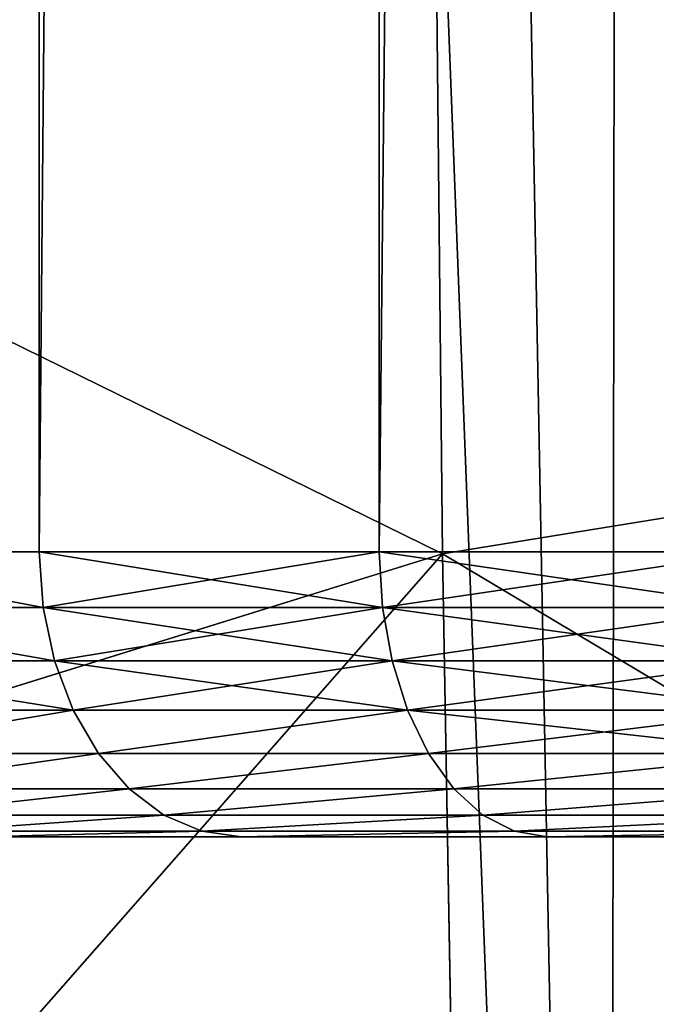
# Model space of a CAD drawing. Extents: x 0 to 21.4, y 0 to 18.7.
# Tile 31 of 256: x 10.343 to 10.455, y 4.298 to 4.471. Entities that reach past the tile are written whole.
import ezdxf

# ---------------------------------------------------------------- set-up
doc = ezdxf.new("R2010")
doc.units = 0
doc.header["$LTSCALE"] = 2.54
doc.layers.get('0').update_dxf_attribs({"color": 13, "linetype": 'CONTINUOUS'})

# ---------------------------------------------------------------- blocks, each defined once
blk = doc.blocks.new('GRUPUJ_36')
at = {"color": 0}
for p, q in [((11.00666, 8.56722, 1.14802), (10.9608, 8.85, 1.07455)), ((11.00666, 8.56722, 1.14802), (10.9608, 8.85, 1.07455)), ((11.64411, 8.59653, 4.22452), (5.57551, 8.60289, 4.25732)), ((11.64411, 8.59653, 4.22452), (5.57551, 8.60289, 4.25732)), ((11.64411, 8.59653, 4.22452), (5.57551, 8.36186, 4.20603)), ((11.64411, 8.59653, 4.22452), (5.57551, 8.36186, 4.20603)), ((11.22167, 8.57101, 1.13815), (11.00666, 8.56722, 1.14802)), ((11.22167, 8.57101, 1.13815), (11.00666, 8.56722, 1.14802)), ((11.00666, 8.56722, 1.14802), (10.79047, 8.56499, 1.1553)), ((11.00666, 8.56722, 1.14802), (10.79047, 8.56499, 1.1553)), ((11.0905, 8.29722, 1.24612), (11.00666, 8.56722, 1.14802)), ((11.30634, 8.304, 1.2239), (11.00666, 8.56722, 1.14802)), ((11.0905, 8.29722, 1.24612), (11.00666, 8.56722, 1.14802)), ((11.30634, 8.304, 1.2239), (11.00666, 8.56722, 1.14802))]:
    blk.add_line(p, q, dxfattribs=at)
mesh = blk.add_polyface(dxfattribs=at)
corners = [(11.67551, 8.85, 4.27455), (5.57551, 8.60289, 4.25732), (11.64411, 8.59653, 4.22452)]
mesh.append_faces([[corners[k] for k in face] for face in [(0, 1, 2)]], dxfattribs={"color": 0})
mesh = blk.add_polyface(dxfattribs=at)
corners = [(11.67551, 8.85, 4.27455), (5.57551, 8.67771, 4.26254), (5.57551, 8.60289, 4.25732), (5.57551, 8.76386, 4.26854), (5.57551, 8.85, 4.27455)]
mesh.append_faces([[corners[k] for k in face] for face in [(0, 1, 2), (3, 0, 4)]], dxfattribs={"vtx0": -1, "color": 0})
mesh.append_faces([[corners[k] for k in face] for face in [(1, 0, 3)]], dxfattribs={"vtx0": -1, "vtx1": -1, "color": 0})
mesh = blk.add_polyface(dxfattribs=at)
corners = [(10.9608, 8.85, 1.07455), (10.79047, 8.56499, 1.1553), (10.74615, 8.85, 1.07455), (11.00666, 8.56722, 1.14802)]
mesh.append_faces([[corners[k] for k in face] for face in [(0, 1, 2), (1, 0, 3)]], dxfattribs={"vtx0": -1, "color": 0})
mesh = blk.add_polyface(dxfattribs=at)
corners = [(11.17545, 8.85, 1.07455), (11.00666, 8.56722, 1.14802), (10.9608, 8.85, 1.07455), (11.22167, 8.57101, 1.13815)]
mesh.append_faces([[corners[k] for k in face] for face in [(0, 1, 2), (1, 0, 3)]], dxfattribs={"vtx0": -1, "color": 0})
mesh = blk.add_polyface(dxfattribs=at)
corners = [(11.64411, 8.59653, 4.22452), (5.57551, 8.48237, 4.23167), (5.57551, 8.36186, 4.20603), (5.57551, 8.60289, 4.25732)]
mesh.append_faces([[corners[k] for k in face] for face in [(0, 1, 2), (1, 0, 3)]], dxfattribs={"vtx0": -1, "color": 0})
mesh = blk.add_polyface(dxfattribs=at)
corners = [(11.64411, 8.59653, 4.22452), (5.57551, 8.36186, 4.20603), (11.58873, 8.3504, 4.14685)]
mesh.append_faces([[corners[k] for k in face] for face in [(0, 1, 2)]], dxfattribs={"color": 0})
mesh = blk.add_polyface(dxfattribs=at)
corners = [(11.30634, 8.304, 1.2239), (11.00666, 8.56722, 1.14802), (11.22167, 8.57101, 1.13815)]
mesh.append_faces([[corners[k] for k in face] for face in [(0, 1, 2)]], dxfattribs={"color": 0})
mesh = blk.add_polyface(dxfattribs=at)
corners = [(11.00666, 8.56722, 1.14802), (10.87204, 8.29326, 1.26288), (10.79047, 8.56499, 1.1553), (11.0905, 8.29722, 1.24612)]
mesh.append_faces([[corners[k] for k in face] for face in [(0, 1, 2), (1, 0, 3)]], dxfattribs={"vtx0": -1, "color": 0})
mesh = blk.add_polyface(dxfattribs=at)
corners = [(11.30634, 8.304, 1.2239), (11.0905, 8.29722, 1.24612), (11.00666, 8.56722, 1.14802)]
mesh.append_faces([[corners[k] for k in face] for face in [(0, 1, 2)]], dxfattribs={"color": 0})
blk = doc.blocks.new('OUTERSHELL')
at = {"color": 0}
for p, q in [((11.03014, 1.98559, 2.34338), (11.03014, 2.04577, 2.38026)), ((11.03014, 2.04577, 1.57863), (11.03014, 1.98559, 1.61551)), ((11.03014, 2.04577, 1.57863), (11.03014, 1.98559, 1.61551)), ((11.03014, 1.98559, 2.34338), (11.03014, 2.04577, 2.38026)), ((11.02917, 1.97984, 1.6076), (11.02917, 2.04133, 1.56991)), ((11.02917, 1.97984, 1.6076), (11.02917, 2.04133, 1.56991)), ((11.02917, 2.04133, 2.38898), (11.02917, 1.97984, 2.35129)), ((11.02917, 2.04133, 2.38898), (11.02917, 1.97984, 2.35129)), ((11.02633, 1.97431, 1.59998), (11.02633, 2.03706, 1.56153)), ((11.02633, 1.97431, 1.59998), (11.02633, 2.03706, 1.56153)), ((11.02633, 2.03706, 2.39736), (11.02633, 1.97431, 2.3589)), ((11.02633, 2.03706, 2.39736), (11.02633, 1.97431, 2.3589)), ((11.02171, 1.96921, 1.59297), (11.02171, 2.03312, 1.5538)), ((11.02171, 1.96921, 1.59297), (11.02171, 2.03312, 1.5538)), ((11.02171, 2.03312, 2.40509), (11.02171, 1.96921, 2.36592)), ((11.02171, 2.03312, 2.40509), (11.02171, 1.96921, 2.36592)), ((11.01549, 1.96474, 1.58682), (11.01549, 2.02967, 1.54703)), ((11.01549, 1.96474, 1.58682), (11.01549, 2.02967, 1.54703)), ((11.01549, 2.02967, 2.41186), (11.01549, 1.96474, 2.37207)), ((11.01549, 2.02967, 2.41186), (11.01549, 1.96474, 2.37207)), ((11.00791, 1.96108, 1.58177), (11.00791, 2.02684, 1.54147)), ((11.00791, 1.96108, 1.58177), (11.00791, 2.02684, 1.54147)), ((11.00791, 2.02684, 2.41742), (11.00791, 1.96108, 2.37711)), ((11.00791, 2.02684, 2.41742), (11.00791, 1.96108, 2.37711)), ((10.99927, 1.95835, 1.57802), (10.99927, 2.02474, 1.53734)), ((10.99927, 1.95835, 1.57802), (10.99927, 2.02474, 1.53734)), ((10.99927, 2.02474, 2.42155), (10.99927, 1.95835, 2.38086)), ((10.99927, 2.02474, 2.42155), (10.99927, 1.95835, 2.38086)), ((10.98014, 1.95611, 1.57494), (10.98014, 2.023, 1.53394)), ((10.98014, 2.023, 2.42495), (10.98014, 1.95611, 2.38395)), ((10.98014, 1.95611, 1.57494), (10.98014, 2.023, 1.53394)), ((10.98014, 2.023, 2.42495), (10.98014, 1.95611, 2.38395)), ((10.98989, 1.95667, 1.57572), (10.98989, 2.02344, 1.5348)), ((10.98989, 1.95667, 1.57572), (10.98989, 2.02344, 1.5348)), ((10.98989, 2.02344, 2.42409), (10.98989, 1.95667, 2.38317)), ((10.98989, 2.02344, 2.42409), (10.98989, 1.95667, 2.38317)), ((11.03014, 1.98559, 1.61551), (11.02917, 1.97984, 1.6076)), ((11.03014, 1.98559, 1.61551), (11.02917, 1.97984, 1.6076)), ((11.02917, 1.97984, 2.35129), (11.03014, 1.98559, 2.34338)), ((11.02917, 1.97984, 2.35129), (11.03014, 1.98559, 2.34338)), ((11.03014, 1.93191, 2.29753), (11.03014, 1.98559, 2.34338)), ((11.03014, 1.98559, 1.61551), (11.03014, 1.93191, 1.66136)), ((11.03014, 1.98559, 1.61551), (11.03014, 1.93191, 1.66136)), ((11.03014, 1.93191, 2.29753), (11.03014, 1.98559, 2.34338)), ((11.02917, 1.97984, 1.6076), (11.02633, 1.97431, 1.59998)), ((11.02917, 1.97984, 1.6076), (11.02633, 1.97431, 1.59998)), ((11.02633, 1.97431, 2.3589), (11.02917, 1.97984, 2.35129)), ((11.02633, 1.97431, 2.3589), (11.02917, 1.97984, 2.35129)), ((11.02917, 1.92499, 1.65444), (11.02917, 1.97984, 1.6076)), ((11.02917, 1.92499, 1.65444), (11.02917, 1.97984, 1.6076)), ((11.02917, 1.97984, 2.35129), (11.02917, 1.92499, 2.30445)), ((11.02917, 1.97984, 2.35129), (11.02917, 1.92499, 2.30445)), ((11.02633, 1.97431, 1.59998), (11.02171, 1.96921, 1.59297)), ((11.02633, 1.97431, 1.59998), (11.02171, 1.96921, 1.59297)), ((11.02171, 1.96921, 2.36592), (11.02633, 1.97431, 2.3589)), ((11.02171, 1.96921, 2.36592), (11.02633, 1.97431, 2.3589)), ((11.02633, 1.91834, 1.64778), (11.02633, 1.97431, 1.59998)), ((11.02633, 1.91834, 1.64778), (11.02633, 1.97431, 1.59998)), ((11.02633, 1.97431, 2.3589), (11.02633, 1.91834, 2.3111)), ((11.02633, 1.97431, 2.3589), (11.02633, 1.91834, 2.3111)), ((11.02171, 1.96921, 1.59297), (11.01549, 1.96474, 1.58682)), ((11.02171, 1.96921, 1.59297), (11.01549, 1.96474, 1.58682)), ((11.01549, 1.96474, 2.37207), (11.02171, 1.96921, 2.36592)), ((11.01549, 1.96474, 2.37207), (11.02171, 1.96921, 2.36592)), ((11.02171, 1.91221, 1.64165), (11.02171, 1.96921, 1.59297)), ((11.02171, 1.91221, 1.64165), (11.02171, 1.96921, 1.59297)), ((11.02171, 1.96921, 2.36592), (11.02171, 1.91221, 2.31724)), ((11.02171, 1.96921, 2.36592), (11.02171, 1.91221, 2.31724)), ((11.01549, 1.96474, 1.58682), (11.00791, 1.96108, 1.58177)), ((11.00791, 1.96108, 2.37711), (11.01549, 1.96474, 2.37207)), ((11.01549, 1.96474, 1.58682), (11.00791, 1.96108, 1.58177)), ((11.00791, 1.96108, 2.37711), (11.01549, 1.96474, 2.37207)), ((11.01549, 1.90684, 1.63628), (11.01549, 1.96474, 1.58682)), ((11.01549, 1.90684, 1.63628), (11.01549, 1.96474, 1.58682)), ((11.01549, 1.96474, 2.37207), (11.01549, 1.90684, 2.32261)), ((11.01549, 1.96474, 2.37207), (11.01549, 1.90684, 2.32261)), ((11.00791, 1.96108, 1.58177), (10.99927, 1.95835, 1.57802)), ((11.00791, 1.96108, 1.58177), (10.99927, 1.95835, 1.57802)), ((10.99927, 1.95835, 2.38086), (11.00791, 1.96108, 2.37711)), ((10.99927, 1.95835, 2.38086), (11.00791, 1.96108, 2.37711)), ((11.00791, 1.90243, 1.63187), (11.00791, 1.96108, 1.58177)), ((11.00791, 1.90243, 1.63187), (11.00791, 1.96108, 1.58177)), ((11.00791, 1.96108, 2.37711), (11.00791, 1.90243, 2.32702)), ((11.00791, 1.96108, 2.37711), (11.00791, 1.90243, 2.32702)), ((10.99927, 1.95835, 1.57802), (10.98989, 1.95667, 1.57572)), ((10.98989, 1.95667, 2.38317), (10.99927, 1.95835, 2.38086)), ((10.99927, 1.95835, 1.57802), (10.98989, 1.95667, 1.57572)), ((10.98989, 1.95667, 2.38317), (10.99927, 1.95835, 2.38086)), ((10.99927, 1.89915, 1.62859), (10.99927, 1.95835, 1.57802)), ((10.99927, 1.89915, 1.62859), (10.99927, 1.95835, 1.57802)), ((10.99927, 1.95835, 2.38086), (10.99927, 1.89915, 2.3303)), ((10.99927, 1.95835, 2.38086), (10.99927, 1.89915, 2.3303)), ((10.98014, 1.95611, 1.57494), (4.52702, 1.95611, 1.57494)), ((10.98014, 1.95611, 1.57494), (4.52702, 1.95611, 1.57494)), ((10.98014, 1.95611, 2.38395), (4.52702, 1.95611, 2.38395)), ((10.98014, 1.95611, 2.38395), (4.52702, 1.95611, 2.38395)), ((10.98989, 1.95667, 1.57572), (10.98014, 1.95611, 1.57494)), ((10.98989, 1.95667, 1.57572), (10.98014, 1.95611, 1.57494)), ((10.98989, 1.95667, 2.38317), (10.98014, 1.95611, 2.38395)), ((10.98989, 1.95667, 2.38317), (10.98014, 1.95611, 2.38395)), ((10.98014, 1.89645, 1.62589), (10.98014, 1.95611, 1.57494)), ((10.98014, 1.95611, 2.38395), (10.98014, 1.89645, 2.333)), ((10.98014, 1.89645, 1.62589), (10.98014, 1.95611, 1.57494)), ((10.98014, 1.95611, 2.38395), (10.98014, 1.89645, 2.333)), ((10.98989, 1.89713, 1.62657), (10.98989, 1.95667, 1.57572)), ((10.98989, 1.89713, 1.62657), (10.98989, 1.95667, 1.57572)), ((10.98989, 1.95667, 2.38317), (10.98989, 1.89713, 2.33232)), ((10.98989, 1.95667, 2.38317), (10.98989, 1.89713, 2.33232)), ((11.02917, 1.92499, 1.65444), (11.03014, 1.93191, 1.66136)), ((11.03014, 1.93191, 2.29753), (11.02917, 1.92499, 2.30445)), ((11.03014, 1.93191, 2.29753), (11.02917, 1.92499, 2.30445)), ((11.02917, 1.92499, 1.65444), (11.03014, 1.93191, 1.66136)), ((11.03014, 1.88607, 2.24386), (11.03014, 1.93191, 2.29753)), ((11.03014, 1.93191, 1.66136), (11.03014, 1.88607, 1.71503)), ((11.03014, 1.88607, 2.24386), (11.03014, 1.93191, 2.29753)), ((11.03014, 1.93191, 1.66136), (11.03014, 1.88607, 1.71503)), ((11.02633, 1.91834, 1.64778), (11.02917, 1.92499, 1.65444)), ((11.02917, 1.92499, 2.30445), (11.02633, 1.91834, 2.3111)), ((11.02917, 1.92499, 2.30445), (11.02633, 1.91834, 2.3111)), ((11.02633, 1.91834, 1.64778), (11.02917, 1.92499, 1.65444)), ((11.02917, 1.92499, 2.30445), (11.02917, 1.87815, 2.24961)), ((11.02917, 1.92499, 2.30445), (11.02917, 1.87815, 2.24961)), ((11.02917, 1.87815, 1.70928), (11.02917, 1.92499, 1.65444)), ((11.02917, 1.87815, 1.70928), (11.02917, 1.92499, 1.65444)), ((11.02171, 1.91221, 1.64165), (11.02633, 1.91834, 1.64778)), ((11.02633, 1.91834, 2.3111), (11.02171, 1.91221, 2.31724)), ((11.02633, 1.91834, 2.3111), (11.02171, 1.91221, 2.31724)), ((11.02171, 1.91221, 1.64165), (11.02633, 1.91834, 1.64778)), ((11.02633, 1.91834, 2.3111), (11.02633, 1.87054, 2.25514)), ((11.02633, 1.87054, 1.70375), (11.02633, 1.91834, 1.64778)), ((11.02633, 1.91834, 2.3111), (11.02633, 1.87054, 2.25514)), ((11.02633, 1.87054, 1.70375), (11.02633, 1.91834, 1.64778)), ((11.01549, 1.90684, 1.63628), (11.02171, 1.91221, 1.64165)), ((11.02171, 1.91221, 2.31724), (11.01549, 1.90684, 2.32261)), ((11.01549, 1.90684, 1.63628), (11.02171, 1.91221, 1.64165)), ((11.02171, 1.91221, 2.31724), (11.01549, 1.90684, 2.32261)), ((11.02171, 1.91221, 2.31724), (11.02171, 1.86352, 2.26023)), ((11.02171, 1.86352, 1.69865), (11.02171, 1.91221, 1.64165)), ((11.02171, 1.86352, 1.69865), (11.02171, 1.91221, 1.64165)), ((11.02171, 1.91221, 2.31724), (11.02171, 1.86352, 2.26023)), ((11.00791, 1.90243, 1.63187), (11.01549, 1.90684, 1.63628)), ((11.01549, 1.90684, 2.32261), (11.00791, 1.90243, 2.32702)), ((11.01549, 1.90684, 2.32261), (11.00791, 1.90243, 2.32702)), ((11.00791, 1.90243, 1.63187), (11.01549, 1.90684, 1.63628)), ((11.01549, 1.85737, 1.69419), (11.01549, 1.90684, 1.63628)), ((11.01549, 1.90684, 2.32261), (11.01549, 1.85737, 2.2647)), ((11.01549, 1.85737, 1.69419), (11.01549, 1.90684, 1.63628)), ((11.01549, 1.90684, 2.32261), (11.01549, 1.85737, 2.2647)), ((10.99927, 1.89915, 1.62859), (11.00791, 1.90243, 1.63187)), ((11.00791, 1.90243, 2.32702), (10.99927, 1.89915, 2.3303)), ((10.99927, 1.89915, 1.62859), (11.00791, 1.90243, 1.63187)), ((11.00791, 1.90243, 2.32702), (10.99927, 1.89915, 2.3303)), ((11.00791, 1.85233, 1.69052), (11.00791, 1.90243, 1.63187)), ((11.00791, 1.90243, 2.32702), (11.00791, 1.85233, 2.26837)), ((11.00791, 1.85233, 1.69052), (11.00791, 1.90243, 1.63187)), ((11.00791, 1.90243, 2.32702), (11.00791, 1.85233, 2.26837)), ((10.98989, 1.89713, 1.62657), (10.99927, 1.89915, 1.62859)), ((10.99927, 1.89915, 2.3303), (10.98989, 1.89713, 2.33232)), ((10.98989, 1.89713, 1.62657), (10.99927, 1.89915, 1.62859)), ((10.99927, 1.89915, 2.3303), (10.98989, 1.89713, 2.33232)), ((10.99927, 1.84858, 1.6878), (10.99927, 1.89915, 1.62859)), ((10.99927, 1.84858, 1.6878), (10.99927, 1.89915, 1.62859)), ((10.99927, 1.89915, 2.3303), (10.99927, 1.84858, 2.27109)), ((10.99927, 1.89915, 2.3303), (10.99927, 1.84858, 2.27109)), ((10.98014, 1.89645, 1.62589), (4.52289, 1.8981, 1.62466)), ((10.98014, 1.89645, 1.62589), (4.52289, 1.8981, 1.62466)), ((10.98014, 1.89645, 2.333), (4.52289, 1.8981, 2.33423)), ((10.98014, 1.89645, 2.333), (4.52289, 1.8981, 2.33423)), ((10.98989, 1.89713, 1.62657), (10.98014, 1.89645, 1.62589)), ((10.98989, 1.89713, 2.33232), (10.98014, 1.89645, 2.333)), ((10.98989, 1.89713, 2.33232), (10.98014, 1.89645, 2.333)), ((10.98989, 1.89713, 1.62657), (10.98014, 1.89645, 1.62589)), ((10.98989, 1.84627, 1.68612), (10.98989, 1.89713, 1.62657)), ((10.98989, 1.89713, 2.33232), (10.98989, 1.84627, 2.27276)), ((10.98989, 1.84627, 1.68612), (10.98989, 1.89713, 1.62657)), ((10.98989, 1.89713, 2.33232), (10.98989, 1.84627, 2.27276)), ((10.98014, 1.84549, 1.68556), (10.98014, 1.89645, 1.62589)), ((10.98014, 1.89645, 2.333), (10.98014, 1.84549, 2.27333)), ((10.98014, 1.89645, 2.333), (10.98014, 1.84549, 2.27333)), ((10.98014, 1.84549, 1.68556), (10.98014, 1.89645, 1.62589))]:
    blk.add_line(p, q, dxfattribs=at)
mesh = blk.add_polyface(dxfattribs=at)
corners = [(11.03014, 1.80569, 1.90907), (11.03014, 1.80569, 2.04982), (11.03014, 1.80015, 1.97944), (11.03014, 1.82217, 2.11845), (11.03014, 1.82217, 1.84043), (11.03014, 1.84918, 2.18367), (11.03014, 1.84918, 1.77522), (11.03014, 1.88607, 2.24386), (11.03014, 1.88607, 1.71503), (11.03014, 1.93191, 2.29753), (11.03014, 1.93191, 1.66136), (11.03014, 1.98559, 2.34338), (11.03014, 1.98559, 1.61551), (11.03014, 2.04577, 2.38026), (11.03014, 2.04577, 1.57863), (11.03014, 2.11099, 2.40727), (11.03014, 2.11099, 1.55162), (11.03014, 2.17963, 2.42375), (11.03014, 2.17963, 1.53514), (11.03014, 2.25, 2.42929), (11.03014, 2.25, 1.5296), (11.03014, 2.32037, 2.42375), (11.03014, 2.32037, 1.53514), (11.03014, 2.38901, 2.40727), (11.03014, 2.38901, 1.55162), (11.03014, 2.45423, 2.38026), (11.03014, 2.45423, 1.57863), (11.03014, 2.51441, 2.34338), (11.03014, 2.51441, 1.61551), (11.03014, 2.56809, 2.29753), (11.03014, 2.56809, 1.66136), (11.03014, 2.61393, 2.24386), (11.03014, 2.61393, 1.71503), (11.03014, 2.65082, 2.18367), (11.03014, 2.65082, 1.77522), (11.03014, 2.67783, 2.11845), (11.03014, 2.67783, 1.84043), (11.03014, 2.69431, 2.04982), (11.03014, 2.69431, 1.90907), (11.03014, 2.69985, 1.97944)]
mesh.append_faces([[corners[k] for k in face] for face in [(0, 1, 2), (37, 38, 39)]], dxfattribs={"vtx0": -1, "color": 0})
mesh.append_faces([[corners[k] for k in face] for face in [(1, 0, 3), (3, 4, 5), (5, 6, 7), (7, 8, 9), (9, 10, 11), (11, 12, 13), (13, 14, 15), (15, 16, 17), (17, 18, 19), (19, 20, 21), (21, 22, 23), (23, 24, 25), (25, 26, 27), (27, 28, 29), (29, 30, 31), (31, 32, 33), (33, 34, 35), (35, 36, 37)]], dxfattribs={"vtx0": -1, "vtx1": -1, "color": 0})
mesh.append_faces([[corners[k] for k in face] for face in [(3, 0, 4), (5, 4, 6), (7, 6, 8), (9, 8, 10), (11, 10, 12), (13, 12, 14), (15, 14, 16), (17, 16, 18), (19, 18, 20), (21, 20, 22), (23, 22, 24), (25, 24, 26), (27, 26, 28), (29, 28, 30), (31, 30, 32), (33, 32, 34), (35, 34, 36), (37, 36, 38)]], dxfattribs={"vtx0": -1, "vtx2": -1, "color": 0})
mesh = blk.add_polyface(dxfattribs=at)
corners = [(11.02917, 2.04133, 1.56991), (11.03014, 1.98559, 1.61551), (11.02917, 1.97984, 1.6076), (11.03014, 2.04577, 1.57863)]
mesh.append_faces([[corners[k] for k in face] for face in [(0, 1, 2), (1, 0, 3)]], dxfattribs={"vtx0": -1, "color": 0})
mesh = blk.add_polyface(dxfattribs=at)
corners = [(11.03014, 1.98559, 2.34338), (11.02917, 2.04133, 2.38898), (11.02917, 1.97984, 2.35129), (11.03014, 2.04577, 2.38026)]
mesh.append_faces([[corners[k] for k in face] for face in [(0, 1, 2), (1, 0, 3)]], dxfattribs={"vtx0": -1, "color": 0})
mesh = blk.add_polyface(dxfattribs=at)
corners = [(11.02633, 2.03706, 1.56153), (11.02917, 1.97984, 1.6076), (11.02633, 1.97431, 1.59998), (11.02917, 2.04133, 1.56991)]
mesh.append_faces([[corners[k] for k in face] for face in [(0, 1, 2), (1, 0, 3)]], dxfattribs={"vtx0": -1, "color": 0})
mesh = blk.add_polyface(dxfattribs=at)
corners = [(11.02917, 1.97984, 2.35129), (11.02633, 2.03706, 2.39736), (11.02633, 1.97431, 2.3589), (11.02917, 2.04133, 2.38898)]
mesh.append_faces([[corners[k] for k in face] for face in [(0, 1, 2), (1, 0, 3)]], dxfattribs={"vtx0": -1, "color": 0})
mesh = blk.add_polyface(dxfattribs=at)
corners = [(11.02171, 2.03312, 1.5538), (11.02633, 1.97431, 1.59998), (11.02171, 1.96921, 1.59297), (11.02633, 2.03706, 1.56153)]
mesh.append_faces([[corners[k] for k in face] for face in [(0, 1, 2), (1, 0, 3)]], dxfattribs={"vtx0": -1, "color": 0})
mesh = blk.add_polyface(dxfattribs=at)
corners = [(11.02633, 1.97431, 2.3589), (11.02171, 2.03312, 2.40509), (11.02171, 1.96921, 2.36592), (11.02633, 2.03706, 2.39736)]
mesh.append_faces([[corners[k] for k in face] for face in [(0, 1, 2), (1, 0, 3)]], dxfattribs={"vtx0": -1, "color": 0})
mesh = blk.add_polyface(dxfattribs=at)
corners = [(11.01549, 2.02967, 1.54703), (11.02171, 1.96921, 1.59297), (11.01549, 1.96474, 1.58682), (11.02171, 2.03312, 1.5538)]
mesh.append_faces([[corners[k] for k in face] for face in [(0, 1, 2), (1, 0, 3)]], dxfattribs={"vtx0": -1, "color": 0})
mesh = blk.add_polyface(dxfattribs=at)
corners = [(11.02171, 1.96921, 2.36592), (11.01549, 2.02967, 2.41186), (11.01549, 1.96474, 2.37207), (11.02171, 2.03312, 2.40509)]
mesh.append_faces([[corners[k] for k in face] for face in [(0, 1, 2), (1, 0, 3)]], dxfattribs={"vtx0": -1, "color": 0})
mesh = blk.add_polyface(dxfattribs=at)
corners = [(11.00791, 2.02684, 1.54147), (11.01549, 1.96474, 1.58682), (11.00791, 1.96108, 1.58177), (11.01549, 2.02967, 1.54703)]
mesh.append_faces([[corners[k] for k in face] for face in [(0, 1, 2), (1, 0, 3)]], dxfattribs={"vtx0": -1, "color": 0})
mesh = blk.add_polyface(dxfattribs=at)
corners = [(11.00791, 1.96108, 2.37711), (11.01549, 2.02967, 2.41186), (11.00791, 2.02684, 2.41742), (11.01549, 1.96474, 2.37207)]
mesh.append_faces([[corners[k] for k in face] for face in [(0, 1, 2), (1, 0, 3)]], dxfattribs={"vtx0": -1, "color": 0})
mesh = blk.add_polyface(dxfattribs=at)
corners = [(10.99927, 2.02474, 1.53734), (11.00791, 1.96108, 1.58177), (10.99927, 1.95835, 1.57802), (11.00791, 2.02684, 1.54147)]
mesh.append_faces([[corners[k] for k in face] for face in [(0, 1, 2), (1, 0, 3)]], dxfattribs={"vtx0": -1, "color": 0})
mesh = blk.add_polyface(dxfattribs=at)
corners = [(10.99927, 1.95835, 2.38086), (11.00791, 2.02684, 2.41742), (10.99927, 2.02474, 2.42155), (11.00791, 1.96108, 2.37711)]
mesh.append_faces([[corners[k] for k in face] for face in [(0, 1, 2), (1, 0, 3)]], dxfattribs={"vtx0": -1, "color": 0})
mesh = blk.add_polyface(dxfattribs=at)
corners = [(10.98989, 2.02344, 1.5348), (10.99927, 1.95835, 1.57802), (10.98989, 1.95667, 1.57572), (10.99927, 2.02474, 1.53734)]
mesh.append_faces([[corners[k] for k in face] for face in [(0, 1, 2), (1, 0, 3)]], dxfattribs={"vtx0": -1, "color": 0})
mesh = blk.add_polyface(dxfattribs=at)
corners = [(10.98989, 1.95667, 2.38317), (10.99927, 2.02474, 2.42155), (10.98989, 2.02344, 2.42409), (10.99927, 1.95835, 2.38086)]
mesh.append_faces([[corners[k] for k in face] for face in [(0, 1, 2), (1, 0, 3)]], dxfattribs={"vtx0": -1, "color": 0})
mesh = blk.add_polyface(dxfattribs=at)
corners = [(4.53229, 2.023, 1.53394), (10.98014, 1.95611, 1.57494), (4.52702, 1.95611, 1.57494), (10.98014, 2.023, 1.53394)]
mesh.append_faces([[corners[k] for k in face] for face in [(0, 1, 2), (1, 0, 3)]], dxfattribs={"vtx0": -1, "color": 0})
mesh = blk.add_polyface(dxfattribs=at)
corners = [(10.98014, 1.95611, 2.38395), (4.53229, 2.023, 2.42495), (4.52702, 1.95611, 2.38395), (10.98014, 2.023, 2.42495)]
mesh.append_faces([[corners[k] for k in face] for face in [(0, 1, 2), (1, 0, 3)]], dxfattribs={"vtx0": -1, "color": 0})
mesh = blk.add_polyface(dxfattribs=at)
corners = [(10.98014, 2.023, 1.53394), (10.98989, 1.95667, 1.57572), (10.98014, 1.95611, 1.57494), (10.98989, 2.02344, 1.5348)]
mesh.append_faces([[corners[k] for k in face] for face in [(0, 1, 2), (1, 0, 3)]], dxfattribs={"vtx0": -1, "color": 0})
mesh = blk.add_polyface(dxfattribs=at)
corners = [(10.98014, 1.95611, 2.38395), (10.98989, 2.02344, 2.42409), (10.98014, 2.023, 2.42495), (10.98989, 1.95667, 2.38317)]
mesh.append_faces([[corners[k] for k in face] for face in [(0, 1, 2), (1, 0, 3)]], dxfattribs={"vtx0": -1, "color": 0})
mesh = blk.add_polyface(dxfattribs=at)
corners = [(11.02917, 1.97984, 1.6076), (11.03014, 1.93191, 1.66136), (11.02917, 1.92499, 1.65444), (11.03014, 1.98559, 1.61551)]
mesh.append_faces([[corners[k] for k in face] for face in [(0, 1, 2), (1, 0, 3)]], dxfattribs={"vtx0": -1, "color": 0})
mesh = blk.add_polyface(dxfattribs=at)
corners = [(11.03014, 1.93191, 2.29753), (11.02917, 1.97984, 2.35129), (11.02917, 1.92499, 2.30445), (11.03014, 1.98559, 2.34338)]
mesh.append_faces([[corners[k] for k in face] for face in [(0, 1, 2), (1, 0, 3)]], dxfattribs={"vtx0": -1, "color": 0})
mesh = blk.add_polyface(dxfattribs=at)
corners = [(11.02633, 1.97431, 1.59998), (11.02917, 1.92499, 1.65444), (11.02633, 1.91834, 1.64778), (11.02917, 1.97984, 1.6076)]
mesh.append_faces([[corners[k] for k in face] for face in [(0, 1, 2), (1, 0, 3)]], dxfattribs={"vtx0": -1, "color": 0})
mesh = blk.add_polyface(dxfattribs=at)
corners = [(11.02917, 1.92499, 2.30445), (11.02633, 1.97431, 2.3589), (11.02633, 1.91834, 2.3111), (11.02917, 1.97984, 2.35129)]
mesh.append_faces([[corners[k] for k in face] for face in [(0, 1, 2), (1, 0, 3)]], dxfattribs={"vtx0": -1, "color": 0})
mesh = blk.add_polyface(dxfattribs=at)
corners = [(11.02171, 1.96921, 1.59297), (11.02633, 1.91834, 1.64778), (11.02171, 1.91221, 1.64165), (11.02633, 1.97431, 1.59998)]
mesh.append_faces([[corners[k] for k in face] for face in [(0, 1, 2), (1, 0, 3)]], dxfattribs={"vtx0": -1, "color": 0})
mesh = blk.add_polyface(dxfattribs=at)
corners = [(11.02633, 1.91834, 2.3111), (11.02171, 1.96921, 2.36592), (11.02171, 1.91221, 2.31724), (11.02633, 1.97431, 2.3589)]
mesh.append_faces([[corners[k] for k in face] for face in [(0, 1, 2), (1, 0, 3)]], dxfattribs={"vtx0": -1, "color": 0})
mesh = blk.add_polyface(dxfattribs=at)
corners = [(11.01549, 1.96474, 1.58682), (11.02171, 1.91221, 1.64165), (11.01549, 1.90684, 1.63628), (11.02171, 1.96921, 1.59297)]
mesh.append_faces([[corners[k] for k in face] for face in [(0, 1, 2), (1, 0, 3)]], dxfattribs={"vtx0": -1, "color": 0})
mesh = blk.add_polyface(dxfattribs=at)
corners = [(11.02171, 1.91221, 2.31724), (11.01549, 1.96474, 2.37207), (11.01549, 1.90684, 2.32261), (11.02171, 1.96921, 2.36592)]
mesh.append_faces([[corners[k] for k in face] for face in [(0, 1, 2), (1, 0, 3)]], dxfattribs={"vtx0": -1, "color": 0})
mesh = blk.add_polyface(dxfattribs=at)
corners = [(11.00791, 1.96108, 1.58177), (11.01549, 1.90684, 1.63628), (11.00791, 1.90243, 1.63187), (11.01549, 1.96474, 1.58682)]
mesh.append_faces([[corners[k] for k in face] for face in [(0, 1, 2), (1, 0, 3)]], dxfattribs={"vtx0": -1, "color": 0})
mesh = blk.add_polyface(dxfattribs=at)
corners = [(11.01549, 1.90684, 2.32261), (11.00791, 1.96108, 2.37711), (11.00791, 1.90243, 2.32702), (11.01549, 1.96474, 2.37207)]
mesh.append_faces([[corners[k] for k in face] for face in [(0, 1, 2), (1, 0, 3)]], dxfattribs={"vtx0": -1, "color": 0})
mesh = blk.add_polyface(dxfattribs=at)
corners = [(10.99927, 1.95835, 1.57802), (11.00791, 1.90243, 1.63187), (10.99927, 1.89915, 1.62859), (11.00791, 1.96108, 1.58177)]
mesh.append_faces([[corners[k] for k in face] for face in [(0, 1, 2), (1, 0, 3)]], dxfattribs={"vtx0": -1, "color": 0})
mesh = blk.add_polyface(dxfattribs=at)
corners = [(10.99927, 1.89915, 2.3303), (11.00791, 1.96108, 2.37711), (10.99927, 1.95835, 2.38086), (11.00791, 1.90243, 2.32702)]
mesh.append_faces([[corners[k] for k in face] for face in [(0, 1, 2), (1, 0, 3)]], dxfattribs={"vtx0": -1, "color": 0})
mesh = blk.add_polyface(dxfattribs=at)
corners = [(10.98989, 1.95667, 1.57572), (10.99927, 1.89915, 1.62859), (10.98989, 1.89713, 1.62657), (10.99927, 1.95835, 1.57802)]
mesh.append_faces([[corners[k] for k in face] for face in [(0, 1, 2), (1, 0, 3)]], dxfattribs={"vtx0": -1, "color": 0})
mesh = blk.add_polyface(dxfattribs=at)
corners = [(10.98989, 1.89713, 2.33232), (10.99927, 1.95835, 2.38086), (10.98989, 1.95667, 2.38317), (10.99927, 1.89915, 2.3303)]
mesh.append_faces([[corners[k] for k in face] for face in [(0, 1, 2), (1, 0, 3)]], dxfattribs={"vtx0": -1, "color": 0})
mesh = blk.add_polyface(dxfattribs=at)
corners = [(4.52702, 1.95611, 1.57494), (10.98014, 1.89645, 1.62589), (4.52289, 1.8981, 1.62466), (10.98014, 1.95611, 1.57494)]
mesh.append_faces([[corners[k] for k in face] for face in [(0, 1, 2), (1, 0, 3)]], dxfattribs={"vtx0": -1, "color": 0})
mesh = blk.add_polyface(dxfattribs=at)
corners = [(10.98014, 1.89645, 2.333), (4.52702, 1.95611, 2.38395), (4.52289, 1.8981, 2.33423), (10.98014, 1.95611, 2.38395)]
mesh.append_faces([[corners[k] for k in face] for face in [(0, 1, 2), (1, 0, 3)]], dxfattribs={"vtx0": -1, "color": 0})
mesh = blk.add_polyface(dxfattribs=at)
corners = [(10.98014, 1.95611, 1.57494), (10.98989, 1.89713, 1.62657), (10.98014, 1.89645, 1.62589), (10.98989, 1.95667, 1.57572)]
mesh.append_faces([[corners[k] for k in face] for face in [(0, 1, 2), (1, 0, 3)]], dxfattribs={"vtx0": -1, "color": 0})
mesh = blk.add_polyface(dxfattribs=at)
corners = [(10.98014, 1.89645, 2.333), (10.98989, 1.95667, 2.38317), (10.98014, 1.95611, 2.38395), (10.98989, 1.89713, 2.33232)]
mesh.append_faces([[corners[k] for k in face] for face in [(0, 1, 2), (1, 0, 3)]], dxfattribs={"vtx0": -1, "color": 0})
mesh = blk.add_polyface(dxfattribs=at)
corners = [(11.03014, 1.88607, 2.24386), (11.02917, 1.92499, 2.30445), (11.02917, 1.87815, 2.24961), (11.03014, 1.93191, 2.29753)]
mesh.append_faces([[corners[k] for k in face] for face in [(0, 1, 2), (1, 0, 3)]], dxfattribs={"vtx0": -1, "color": 0})
mesh = blk.add_polyface(dxfattribs=at)
corners = [(11.02917, 1.92499, 1.65444), (11.03014, 1.88607, 1.71503), (11.02917, 1.87815, 1.70928), (11.03014, 1.93191, 1.66136)]
mesh.append_faces([[corners[k] for k in face] for face in [(0, 1, 2), (1, 0, 3)]], dxfattribs={"vtx0": -1, "color": 0})
mesh = blk.add_polyface(dxfattribs=at)
corners = [(11.02917, 1.87815, 2.24961), (11.02633, 1.91834, 2.3111), (11.02633, 1.87054, 2.25514), (11.02917, 1.92499, 2.30445)]
mesh.append_faces([[corners[k] for k in face] for face in [(0, 1, 2), (1, 0, 3)]], dxfattribs={"vtx0": -1, "color": 0})
mesh = blk.add_polyface(dxfattribs=at)
corners = [(11.02633, 1.91834, 1.64778), (11.02917, 1.87815, 1.70928), (11.02633, 1.87054, 1.70375), (11.02917, 1.92499, 1.65444)]
mesh.append_faces([[corners[k] for k in face] for face in [(0, 1, 2), (1, 0, 3)]], dxfattribs={"vtx0": -1, "color": 0})
mesh = blk.add_polyface(dxfattribs=at)
corners = [(11.02633, 1.87054, 2.25514), (11.02171, 1.91221, 2.31724), (11.02171, 1.86352, 2.26023), (11.02633, 1.91834, 2.3111)]
mesh.append_faces([[corners[k] for k in face] for face in [(0, 1, 2), (1, 0, 3)]], dxfattribs={"vtx0": -1, "color": 0})
mesh = blk.add_polyface(dxfattribs=at)
corners = [(11.02171, 1.91221, 1.64165), (11.02633, 1.87054, 1.70375), (11.02171, 1.86352, 1.69865), (11.02633, 1.91834, 1.64778)]
mesh.append_faces([[corners[k] for k in face] for face in [(0, 1, 2), (1, 0, 3)]], dxfattribs={"vtx0": -1, "color": 0})
mesh = blk.add_polyface(dxfattribs=at)
corners = [(11.01549, 1.90684, 1.63628), (11.02171, 1.86352, 1.69865), (11.01549, 1.85737, 1.69419), (11.02171, 1.91221, 1.64165)]
mesh.append_faces([[corners[k] for k in face] for face in [(0, 1, 2), (1, 0, 3)]], dxfattribs={"vtx0": -1, "color": 0})
mesh = blk.add_polyface(dxfattribs=at)
corners = [(11.02171, 1.86352, 2.26023), (11.01549, 1.90684, 2.32261), (11.01549, 1.85737, 2.2647), (11.02171, 1.91221, 2.31724)]
mesh.append_faces([[corners[k] for k in face] for face in [(0, 1, 2), (1, 0, 3)]], dxfattribs={"vtx0": -1, "color": 0})
mesh = blk.add_polyface(dxfattribs=at)
corners = [(11.01549, 1.85737, 2.2647), (11.00791, 1.90243, 2.32702), (11.00791, 1.85233, 2.26837), (11.01549, 1.90684, 2.32261)]
mesh.append_faces([[corners[k] for k in face] for face in [(0, 1, 2), (1, 0, 3)]], dxfattribs={"vtx0": -1, "color": 0})
mesh = blk.add_polyface(dxfattribs=at)
corners = [(11.00791, 1.90243, 1.63187), (11.01549, 1.85737, 1.69419), (11.00791, 1.85233, 1.69052), (11.01549, 1.90684, 1.63628)]
mesh.append_faces([[corners[k] for k in face] for face in [(0, 1, 2), (1, 0, 3)]], dxfattribs={"vtx0": -1, "color": 0})
mesh = blk.add_polyface(dxfattribs=at)
corners = [(11.00791, 1.90243, 1.63187), (10.99927, 1.84858, 1.6878), (10.99927, 1.89915, 1.62859), (11.00791, 1.85233, 1.69052)]
mesh.append_faces([[corners[k] for k in face] for face in [(0, 1, 2), (1, 0, 3)]], dxfattribs={"vtx0": -1, "color": 0})
mesh = blk.add_polyface(dxfattribs=at)
corners = [(11.00791, 1.90243, 2.32702), (10.99927, 1.84858, 2.27109), (11.00791, 1.85233, 2.26837), (10.99927, 1.89915, 2.3303)]
mesh.append_faces([[corners[k] for k in face] for face in [(0, 1, 2), (1, 0, 3)]], dxfattribs={"vtx0": -1, "color": 0})
mesh = blk.add_polyface(dxfattribs=at)
corners = [(10.99927, 1.89915, 1.62859), (10.98989, 1.84627, 1.68612), (10.98989, 1.89713, 1.62657), (10.99927, 1.84858, 1.6878)]
mesh.append_faces([[corners[k] for k in face] for face in [(0, 1, 2), (1, 0, 3)]], dxfattribs={"vtx0": -1, "color": 0})
mesh = blk.add_polyface(dxfattribs=at)
corners = [(10.99927, 1.89915, 2.3303), (10.98989, 1.84627, 2.27276), (10.99927, 1.84858, 2.27109), (10.98989, 1.89713, 2.33232)]
mesh.append_faces([[corners[k] for k in face] for face in [(0, 1, 2), (1, 0, 3)]], dxfattribs={"vtx0": -1, "color": 0})
mesh = blk.add_polyface(dxfattribs=at)
corners = [(10.98014, 1.89645, 1.62589), (4.52269, 1.89545, 1.62712), (4.52289, 1.8981, 1.62466), (10.98014, 1.84549, 1.68556), (4.5111, 1.84545, 1.68563)]
mesh.append_faces([[corners[k] for k in face] for face in [(0, 1, 2), (1, 3, 4)]], dxfattribs={"vtx0": -1, "color": 0})
mesh.append_faces([[corners[k] for k in face] for face in [(1, 0, 3)]], dxfattribs={"vtx0": -1, "vtx2": -1, "color": 0})
mesh = blk.add_polyface(dxfattribs=at)
corners = [(10.98014, 1.84549, 2.27333), (4.52269, 1.89545, 2.33177), (4.5111, 1.84545, 2.27326), (10.98014, 1.89645, 2.333), (4.52289, 1.8981, 2.33423)]
mesh.append_faces([[corners[k] for k in face] for face in [(0, 1, 2), (1, 3, 4)]], dxfattribs={"vtx0": -1, "color": 0})
mesh.append_faces([[corners[k] for k in face] for face in [(1, 0, 3)]], dxfattribs={"vtx0": -1, "vtx2": -1, "color": 0})
mesh = blk.add_polyface(dxfattribs=at)
corners = [(10.98989, 1.89713, 2.33232), (10.98014, 1.84549, 2.27333), (10.98989, 1.84627, 2.27276), (10.98014, 1.89645, 2.333)]
mesh.append_faces([[corners[k] for k in face] for face in [(0, 1, 2), (1, 0, 3)]], dxfattribs={"vtx0": -1, "color": 0})
mesh = blk.add_polyface(dxfattribs=at)
corners = [(10.98989, 1.89713, 1.62657), (10.98014, 1.84549, 1.68556), (10.98014, 1.89645, 1.62589), (10.98989, 1.84627, 1.68612)]
mesh.append_faces([[corners[k] for k in face] for face in [(0, 1, 2), (1, 0, 3)]], dxfattribs={"vtx0": -1, "color": 0})
blk = doc.blocks.new('GRUPUJ_39')
at = {"color": 0}
blk.add_blockref('OUTERSHELL', (0, 0, 0.3), dxfattribs=at)
blk = doc.blocks.new('GRUPUJ_37')
at = {"color": 0}
for name, p in [('GRUPUJ_36', (0, 0, -0.61175)), ('GRUPUJ_39', (0.02616, 6.6, 6.96462))]:
    blk.add_blockref(name, p, dxfattribs=at)
blk = doc.blocks.new('KOMPONENT_7')
at = {"color": 253, "rotation": 270.0000000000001}
blk.add_blockref('GRUPUJ_37', (1.85, 15.38405, 1.11856), dxfattribs=at)

msp = doc.modelspace()

# ---------------------------------------------------------------- block references
at = {"color": 0}
msp.add_blockref('KOMPONENT_7', (0, 0), dxfattribs=at)

doc.saveas('drawing.dxf')
